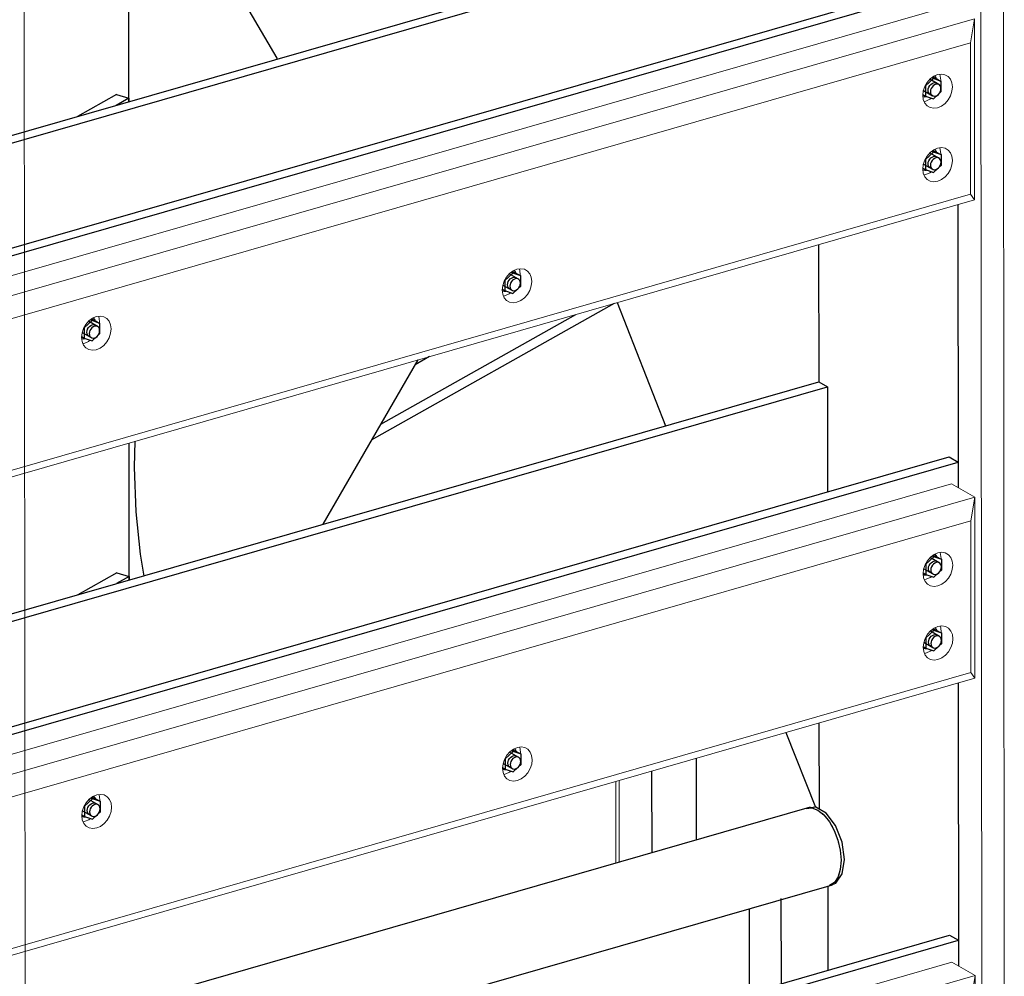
# Model space of a CAD drawing. Header units: millimetres. Extents: x -236694 to -141708, y -41476 to 103952.
# Tile 37 of 103: x -184051 to -182829, y -37841 to -36654. Entities that reach past the tile are written whole.
import ezdxf

# ---------------------------------------------------------------- set-up
doc = ezdxf.new("R2010")
doc.units = ezdxf.units.MM
for name, color, linetype, lineweight in [('N-CO-BC-BETONVORM-G', 50, 'Continuous', 25), ('N-CO-KC-KUNSTSTOFVORM-G', 7, 'Continuous', 13), ('N-CO-SC-STAALVORM-G', 10, 'Continuous', 25), ('X-XX-AL-VERWIJZING_DOORSNEDE-G-5', 8, 'Continuous', 18)]:
    doc.layers.add(name, color=color, linetype=linetype, lineweight=lineweight)

# ---------------------------------------------------------------- blocks, each defined once
blk = doc.blocks.new('SF_Stalen afdekplaat12 - SF_Stalen afdekplaat-3672453-3D dubbel geleidewerk')
at = {"layer": 'N-CO-SC-STAALVORM-G'}
for points in [[(-236258.8, -36570.9, 0), (-236261.4, -36546.5, 0), (-236274.2, -36479.7, 0), (-236294.9, -36413.5, 0), (-236295.9, -36410.9, 0)], [(-236287, -36408.4, 0), (-236286.4, -36410.1, 0), (-236265.6, -36476.3, 0), (-236252.9, -36543, 0), (-236250.2, -36568.4, 0)], [(-236790.6, -36553.2, 0), (-236781.7, -36578.7, 0), (-236753.5, -36642.4, 0), (-236718.8, -36701.7, 0), (-236718.2, -36702.6, 0)]]:
    blk.add_polyline3d(points, dxfattribs=at)
blk = doc.blocks.new('GM_Hakorit_2850 - GM_Hakorit_2850-3594086-3D dubbel geleidewerk')
at = {"layer": 'N-CO-KC-KUNSTSTOFVORM-G'}
for p, q in [((-235846, -35461), (-235843.9, -38064.3)), ((-235818.1, -35481.2), (-235816.1, -38048)), ((-235873.4, -37234.5), (-235873.7, -36883.3)), ((-235872.9, -37828.2), (-235873.2, -37477))]:
    blk.add_line(p, q, dxfattribs=at)
blk = doc.blocks.new('GM_Hakorit_3820 - GM_Hakorit_3820-V49-3D dubbel geleidewerk')
at = {"layer": 'N-CO-KC-KUNSTSTOFVORM-G'}
for p, q in [((-236253.2, -37586.4), (-236253.2, -37687.8)), ((-236298.2, -37599.3), (-236298.1, -37700.8)), ((-236293.7, -37598.1), (-236293.7, -37699.5))]:
    blk.add_line(p, q, dxfattribs=at)
blk = doc.blocks.new('GM_Hakorit_2695 - GM_Hakorit_2695-V71-3D dubbel geleidewerk')
at = {"layer": 'N-CO-KC-KUNSTSTOFVORM-G'}
for p, q in [((-238084.1, -37269.8), (-235882, -36636)), ((-235853.2, -36652.6), (-238055.3, -37286.4)), ((-235858, -36682.3), (-235853.2, -36652.6)), ((-235853.2, -36652.6), (-235853, -36877.3)), ((-235858, -36682.3), (-238027.4, -37306.6)), ((-235857.9, -36870.4), (-235858, -36682.3)), ((-235894.9, -36729.9), (-235894.9, -36728.8)), ((-235894.8, -36821.2), (-235894.8, -36820.2)), ((-235857.9, -36870.4), (-238027.3, -37494.8)), ((-235853, -36877.3), (-235857.9, -36870.4)), ((-235853, -36877.3), (-238055.1, -37511.1)), ((-236416.7, -36971.4), (-236416.7, -36970.4)), ((-236938.7, -37030.3), (-236938.7, -37029.2))]:
    blk.add_line(p, q, dxfattribs=at)
for points in [[(-235917.2, -36747.7, 0), (-235916.6, -36742.2, 0), (-235914.8, -36736.7, 0), (-235911.8, -36731.6, 0), (-235908, -36727.3, 0), (-235903.6, -36723.9, 0), (-235898.8, -36721.9, 0), (-235894.1, -36721.2, 0), (-235889.7, -36722, 0), (-235885.8, -36724.2, 0), (-235882.9, -36727.6, 0), (-235881.1, -36732, 0), (-235880.4, -36737.1, 0)], [(-235894.9, -36728.8, 0), (-235895.5, -36723.7, 0), (-235896.2, -36721.4, 0)], [(-235880.4, -36737.1, 0), (-235881.1, -36742.6, 0), (-235882.9, -36748.1, 0), (-235885.8, -36753.2, 0), (-235889.6, -36757.6, 0), (-235894.1, -36760.9, 0), (-235898.8, -36763, 0), (-235903.6, -36763.6, 0), (-235908, -36762.9, 0), (-235911.8, -36760.7, 0), (-235914.7, -36757.3, 0), (-235916.6, -36752.9, 0), (-235917.2, -36747.7, 0)], [(-235915.7, -36755.2, 0), (-235913.2, -36754.7, 0), (-235908.5, -36752.6, 0), (-235906.5, -36751.3, 0)], [(-235917.1, -36839.1, 0), (-235916.5, -36833.6, 0), (-235914.7, -36828.1, 0), (-235911.8, -36823, 0), (-235908, -36818.6, 0), (-235903.5, -36815.3, 0), (-235898.8, -36813.2, 0), (-235894, -36812.5, 0), (-235889.6, -36813.3, 0), (-235885.8, -36815.5, 0), (-235882.8, -36818.9, 0), (-235881, -36823.3, 0), (-235880.4, -36828.5, 0)], [(-235894.8, -36820.2, 0), (-235895.4, -36815, 0), (-235896.2, -36812.8, 0)], [(-235880.4, -36828.5, 0), (-235881, -36834, 0), (-235882.8, -36839.5, 0), (-235885.7, -36844.6, 0), (-235889.6, -36848.9, 0), (-235894, -36852.3, 0), (-235898.7, -36854.3, 0), (-235903.5, -36855, 0), (-235907.9, -36854.2, 0), (-235911.7, -36852, 0), (-235914.7, -36848.6, 0), (-235916.5, -36844.2, 0), (-235917.1, -36839.1, 0)], [(-235915.6, -36846.5, 0), (-235913.2, -36846, 0), (-235908.4, -36844, 0), (-235906.4, -36842.7, 0)], [(-236439.1, -36989.3, 0), (-236438.4, -36983.8, 0), (-236436.6, -36978.3, 0), (-236433.7, -36973.2, 0), (-236429.9, -36968.8, 0), (-236425.5, -36965.5, 0), (-236420.7, -36963.4, 0), (-236415.9, -36962.8, 0), (-236411.5, -36963.5, 0), (-236407.7, -36965.7, 0), (-236404.8, -36969.1, 0), (-236402.9, -36973.5, 0), (-236402.3, -36978.7, 0)], [(-236416.7, -36970.4, 0), (-236417.3, -36965.2, 0), (-236418.1, -36963, 0)], [(-236402.3, -36978.7, 0), (-236402.9, -36984.2, 0), (-236404.8, -36989.7, 0), (-236407.7, -36994.8, 0), (-236411.5, -36999.1, 0), (-236415.9, -37002.5, 0), (-236420.7, -37004.5, 0), (-236425.4, -37005.2, 0), (-236429.9, -37004.4, 0), (-236433.7, -37002.3, 0), (-236436.6, -36998.8, 0), (-236438.4, -36994.4, 0), (-236439.1, -36989.3, 0)], [(-236437.6, -36996.8, 0), (-236435.1, -36996.2, 0), (-236430.3, -36994.2, 0), (-236428.4, -36992.9, 0)], [(-236961.1, -37048.1, 0), (-236960.4, -37042.6, 0), (-236958.6, -37037.1, 0), (-236955.7, -37032, 0), (-236951.9, -37027.7, 0), (-236947.5, -37024.4, 0), (-236942.7, -37022.3, 0), (-236937.9, -37021.6, 0), (-236933.5, -37022.4, 0), (-236929.7, -37024.6, 0), (-236926.8, -37028, 0), (-236924.9, -37032.4, 0), (-236924.3, -37037.5, 0)], [(-236938.7, -37029.2, 0), (-236939.3, -37024.1, 0), (-236940.1, -37021.8, 0)], [(-236924.3, -37037.5, 0), (-236924.9, -37043, 0), (-236926.8, -37048.5, 0), (-236929.7, -37053.6, 0), (-236933.5, -37058, 0), (-236937.9, -37061.3, 0), (-236942.7, -37063.4, 0), (-236947.4, -37064.1, 0), (-236951.9, -37063.3, 0), (-236955.7, -37061.1, 0), (-236958.6, -37057.7, 0), (-236960.4, -37053.3, 0), (-236961.1, -37048.1, 0)], [(-236959.6, -37055.6, 0), (-236957.1, -37055.1, 0), (-236952.3, -37053, 0), (-236950.4, -37051.7, 0)]]:
    blk.add_polyline3d(points, dxfattribs=at)
blk = doc.blocks.new('GM_Hakorit_2695 - GM_Hakorit_2695-V72-3D dubbel geleidewerk')
at = {"layer": 'N-CO-KC-KUNSTSTOFVORM-G'}
for p, q in [((-238083.7, -37863.5), (-235881.6, -37229.8)), ((-235881.6, -37229.8), (-235852.7, -37246.4)), ((-235852.7, -37246.4), (-238054.8, -37880.1)), ((-235857.5, -37276), (-235852.7, -37246.4)), ((-235852.7, -37246.4), (-235852.6, -37471.1)), ((-235857.5, -37276), (-238026.9, -37900.3)), ((-235857.4, -37464.2), (-235857.5, -37276)), ((-235894.4, -37323.6), (-235894.4, -37322.6)), ((-235894.3, -37414.9), (-235894.3, -37413.9)), ((-235857.4, -37464.2), (-238026.8, -38088.5)), ((-235852.6, -37471.1), (-235857.4, -37464.2)), ((-235852.6, -37471.1), (-238054.7, -38104.8)), ((-236416.3, -37565.1), (-236416.2, -37564.1)), ((-236938.3, -37624), (-236938.2, -37623))]:
    blk.add_line(p, q, dxfattribs=at)
for points in [[(-235916.7, -37341.5, 0), (-235916.1, -37336, 0), (-235914.3, -37330.5, 0), (-235911.4, -37325.4, 0), (-235907.6, -37321, 0), (-235903.1, -37317.7, 0), (-235898.4, -37315.6, 0), (-235893.6, -37314.9, 0), (-235889.2, -37315.7, 0), (-235885.4, -37317.9, 0), (-235882.4, -37321.3, 0), (-235880.6, -37325.7, 0), (-235880, -37330.9, 0)], [(-235894.4, -37322.6, 0), (-235895, -37317.4, 0), (-235895.8, -37315.2, 0)], [(-235880, -37330.9, 0), (-235880.6, -37336.4, 0), (-235882.4, -37341.9, 0), (-235885.3, -37347, 0), (-235889.1, -37351.3, 0), (-235893.6, -37354.6, 0), (-235898.3, -37356.7, 0), (-235903.1, -37357.4, 0), (-235907.5, -37356.6, 0), (-235911.3, -37354.4, 0), (-235914.3, -37351, 0), (-235916.1, -37346.6, 0), (-235916.7, -37341.5, 0)], [(-235915.2, -37348.9, 0), (-235912.8, -37348.4, 0), (-235908, -37346.3, 0), (-235906, -37345.1, 0)], [(-235916.7, -37432.8, 0), (-235916, -37427.3, 0), (-235914.2, -37421.8, 0), (-235911.3, -37416.7, 0), (-235907.5, -37412.4, 0), (-235903.1, -37409, 0), (-235898.3, -37407, 0), (-235893.5, -37406.3, 0), (-235889.1, -37407.1, 0), (-235885.3, -37409.2, 0), (-235882.4, -37412.7, 0), (-235880.5, -37417.1, 0), (-235879.9, -37422.2, 0)], [(-235894.3, -37413.9, 0), (-235894.9, -37408.8, 0), (-235895.7, -37406.5, 0)], [(-235879.9, -37422.2, 0), (-235880.5, -37427.7, 0), (-235882.4, -37433.2, 0), (-235885.3, -37438.3, 0), (-235889.1, -37442.7, 0), (-235893.5, -37446, 0), (-235898.3, -37448.1, 0), (-235903, -37448.7, 0), (-235907.5, -37448, 0), (-235911.3, -37445.8, 0), (-235914.2, -37442.4, 0), (-235916, -37437.9, 0), (-235916.7, -37432.8, 0)], [(-235915.2, -37440.3, 0), (-235912.7, -37439.8, 0), (-235907.9, -37437.7, 0), (-235906, -37436.4, 0)], [(-236438.6, -37583, 0), (-236438, -37577.5, 0), (-236436.1, -37572, 0), (-236433.2, -37566.9, 0), (-236429.4, -37562.6, 0), (-236425, -37559.2, 0), (-236420.2, -37557.2, 0), (-236415.5, -37556.5, 0), (-236411, -37557.3, 0), (-236407.2, -37559.4, 0), (-236404.3, -37562.9, 0), (-236402.5, -37567.3, 0), (-236401.8, -37572.4, 0)], [(-236416.2, -37564.1, 0), (-236416.9, -37559, 0), (-236417.6, -37556.7, 0)], [(-236401.8, -37572.4, 0), (-236402.4, -37577.9, 0), (-236404.3, -37583.4, 0), (-236407.2, -37588.5, 0), (-236411, -37592.9, 0), (-236415.4, -37596.2, 0), (-236420.2, -37598.3, 0), (-236424.9, -37598.9, 0), (-236429.4, -37598.2, 0), (-236433.2, -37596, 0), (-236436.1, -37592.6, 0), (-236438, -37588.1, 0), (-236438.6, -37583, 0)], [(-236437.1, -37590.5, 0), (-236434.6, -37590, 0), (-236429.8, -37587.9, 0), (-236427.9, -37586.6, 0)], [(-236960.6, -37641.9, 0), (-236960, -37636.4, 0), (-236958.1, -37630.9, 0), (-236955.2, -37625.8, 0), (-236951.4, -37621.4, 0), (-236947, -37618.1, 0), (-236942.2, -37616, 0), (-236937.5, -37615.4, 0), (-236933, -37616.1, 0), (-236929.2, -37618.3, 0), (-236926.3, -37621.7, 0), (-236924.4, -37626.2, 0), (-236923.8, -37631.3, 0)], [(-236938.2, -37623, 0), (-236938.9, -37617.8, 0), (-236939.6, -37615.6, 0)], [(-236923.8, -37631.3, 0), (-236924.4, -37636.8, 0), (-236926.3, -37642.3, 0), (-236929.2, -37647.4, 0), (-236933, -37651.7, 0), (-236937.4, -37655.1, 0), (-236942.2, -37657.1, 0), (-236946.9, -37657.8, 0), (-236951.4, -37657, 0), (-236955.2, -37654.9, 0), (-236958.1, -37651.4, 0), (-236960, -37647, 0), (-236960.6, -37641.9, 0)], [(-236959.1, -37649.4, 0), (-236956.6, -37648.8, 0), (-236951.8, -37646.8, 0), (-236949.9, -37645.5, 0)]]:
    blk.add_polyline3d(points, dxfattribs=at)
blk = doc.blocks.new('GM_Hakorit_2695 - GM_Hakorit_2695-V70-3D dubbel geleidewerk')
at = {"layer": 'N-CO-KC-KUNSTSTOFVORM-G'}
for p, q in [((-238085.1, -36082.3), (-235883, -35448.6)), ((-235883, -35448.6), (-235854.2, -35465.2)), ((-235854.2, -35465.2), (-238056.3, -36098.9)), ((-235859, -35494.8), (-235854.2, -35465.2)), ((-235854.2, -35465.2), (-235854, -35689.9))]:
    blk.add_line(p, q, dxfattribs=at)
blk = doc.blocks.new('GM_Bouten_Moeren_Zeskant - M16-V89-3D dubbel geleidewerk')
at = {"layer": 'N-CO-SC-STAALVORM-G'}
for p, q in [((-236947.9, -37027.2), (-236957.7, -37036.3)), ((-236941, -37034.6), (-236952.2, -37028.1)), ((-236949.8, -37026.1), (-236947.9, -37027.2)), ((-236948.7, -37025.3), (-236945.6, -37026.4)), ((-236938.1, -37030.7), (-236947.9, -37027.2)), ((-236945.6, -37026.4), (-236938.1, -37030.7)), ((-236960.2, -37042), (-236949, -37048.4)), ((-236957.8, -37036.2), (-236957.7, -37036.3)), ((-236957.7, -37036.3), (-236957.7, -37049)), ((-236938.1, -37043.4), (-236938.1, -37030.7)), ((-236961, -37047.1), (-236957.7, -37049)), ((-236957.7, -37049), (-236947.9, -37052.5)), ((-236947.9, -37052.5), (-236942, -37047)), ((-236941.7, -37046.7), (-236938.1, -37043.4))]:
    blk.add_line(p, q, dxfattribs=at)
for points in [[(-236944.2, -37026.6, 0), (-236944.8, -37025.6, 0), (-236946.2, -37023.8, 0)], [(-236954.4, -37041.7, 0), (-236954.2, -37039.8, 0), (-236953.5, -37037.8, 0), (-236952.5, -37036, 0), (-236951.1, -37034.5, 0), (-236949.6, -37033.3, 0), (-236947.9, -37032.5, 0), (-236946.2, -37032.3, 0), (-236944.6, -37032.6, 0), (-236943.3, -37033.4, 0)], [(-236951.4, -37047, 0), (-236952.5, -37046.3, 0), (-236953.5, -37045.1, 0), (-236954.2, -37043.6, 0), (-236954.4, -37041.7, 0)], [(-236938.5, -37039.6, 0), (-236938.7, -37037.8, 0), (-236939.3, -37036.2, 0), (-236940.4, -37035, 0), (-236941.7, -37034.2, 0), (-236943.3, -37034, 0), (-236945, -37034.2, 0), (-236946.7, -37034.9, 0), (-236948.3, -37036.1, 0), (-236949.6, -37037.7, 0), (-236950.7, -37039.5, 0), (-236951.3, -37041.4, 0), (-236951.5, -37043.4, 0)], [(-236951.5, -37043.4, 0), (-236951.3, -37045.2, 0), (-236950.6, -37046.8, 0), (-236949.6, -37048, 0), (-236948.3, -37048.8, 0), (-236946.7, -37049.1, 0), (-236945, -37048.8, 0), (-236943.3, -37048.1, 0), (-236941.7, -37046.9, 0), (-236940.4, -37045.3, 0), (-236939.3, -37043.5, 0), (-236938.7, -37041.6, 0), (-236938.5, -37039.6, 0)], [(-236961, -37049.3, 0), (-236958.5, -37049.7, 0), (-236956.6, -37049.5, 0)]]:
    blk.add_polyline3d(points, dxfattribs=at)
blk = doc.blocks.new('GM_Bouten_Moeren_Zeskant - M16-V86-3D dubbel geleidewerk')
at = {"layer": 'N-CO-SC-STAALVORM-G'}
for p, q in [((-237470.2, -36675), (-237480, -36684.2)), ((-237472.1, -36673.9), (-237470.2, -36675)), ((-237471, -36673.1), (-237467.9, -36674.2)), ((-237460.4, -36678.5), (-237470.2, -36675)), ((-237467.9, -36674.2), (-237460.4, -36678.5)), ((-237480, -36684.2), (-237480, -36696.8)), ((-237463.3, -36682.4), (-237474.6, -36675.9)), ((-237460.4, -36691.2), (-237460.4, -36678.5)), ((-237483.3, -36694.9), (-237480, -36696.8)), ((-237482.6, -36689.8), (-237471.3, -36696.3)), ((-237480, -36696.8), (-237470.2, -36700.3)), ((-237470.2, -36700.3), (-237464.3, -36694.8)), ((-237464, -36694.5), (-237460.4, -36691.2))]:
    blk.add_line(p, q, dxfattribs=at)
for points in [[(-237466.6, -36674.4, 0), (-237467.1, -36673.4, 0), (-237468.6, -36671.6, 0)], [(-237476.7, -36689.5, 0), (-237476.5, -36687.6, 0), (-237475.9, -36685.6, 0), (-237474.8, -36683.8, 0), (-237473.5, -36682.3, 0), (-237471.9, -36681.1, 0), (-237470.2, -36680.4, 0), (-237468.5, -36680.1, 0), (-237466.9, -36680.4, 0), (-237465.6, -36681.2, 0)], [(-237460.8, -36687.4, 0), (-237461, -36685.6, 0), (-237461.7, -36684, 0), (-237462.7, -36682.8, 0), (-237464.1, -36682.1, 0), (-237465.6, -36681.8, 0), (-237467.3, -36682, 0), (-237469, -36682.8, 0), (-237470.6, -36683.9, 0), (-237471.9, -36685.5, 0), (-237473, -36687.3, 0), (-237473.6, -36689.2, 0), (-237473.9, -36691.2, 0)], [(-237473.9, -36691.2, 0), (-237473.6, -36693, 0), (-237473, -36694.6, 0), (-237471.9, -36695.8, 0), (-237470.6, -36696.6, 0), (-237469, -36696.9, 0), (-237467.3, -36696.6, 0), (-237465.6, -36695.9, 0), (-237464, -36694.7, 0), (-237462.7, -36693.2, 0), (-237461.7, -36691.3, 0), (-237461, -36689.4, 0), (-237460.8, -36687.4, 0)], [(-237483.3, -36697.1, 0), (-237480.9, -36697.5, 0), (-237478.9, -36697.3, 0)], [(-237473.5, -36694.9, 0), (-237474.8, -36694.2, 0), (-237475.9, -36692.9, 0), (-237476.5, -36691.4, 0), (-237476.7, -36689.5, 0)]]:
    blk.add_polyline3d(points, dxfattribs=at)
blk = doc.blocks.new('GM_Bouten_Moeren_Zeskant - M16-V90-3D dubbel geleidewerk')
at = {"layer": 'N-CO-SC-STAALVORM-G'}
for p, q in [((-235904, -36818.1), (-235913.8, -36827.3)), ((-235897.1, -36825.5), (-235907.9, -36819.3)), ((-235905.9, -36817), (-235904, -36818.1)), ((-235904.7, -36816.2), (-235901.6, -36817.3)), ((-235894.1, -36821.6), (-235904, -36818.1)), ((-235901.6, -36817.3), (-235894.1, -36821.6)), ((-235894.1, -36834.3), (-235894.1, -36821.6)), ((-235916.3, -36832.9), (-235905.1, -36839.4)), ((-235913.8, -36827.3), (-235913.7, -36839.9)), ((-235897.7, -36837.6), (-235894.1, -36834.3)), ((-235917, -36838), (-235913.7, -36839.9)), ((-235913.7, -36839.9), (-235903.9, -36843.4)), ((-235903.9, -36843.4), (-235898.1, -36837.9))]:
    blk.add_line(p, q, dxfattribs=at)
for points in [[(-235900.3, -36817.5, 0), (-235900.8, -36816.6, 0), (-235902, -36815, 0)], [(-235910.5, -36832.7, 0), (-235910.3, -36830.7, 0), (-235909.6, -36828.8, 0), (-235908.6, -36826.9, 0), (-235907.2, -36825.4, 0), (-235905.6, -36824.2, 0), (-235904, -36823.5, 0), (-235902.3, -36823.2, 0), (-235900.7, -36823.5, 0), (-235899.3, -36824.3, 0)], [(-235907.3, -36838, 0), (-235908.6, -36837.3, 0), (-235909.6, -36836.1, 0), (-235910.3, -36834.5, 0), (-235910.5, -36832.7, 0)], [(-235894.5, -36830.6, 0), (-235894.8, -36828.7, 0), (-235895.4, -36827.2, 0), (-235896.4, -36825.9, 0), (-235897.8, -36825.2, 0), (-235899.4, -36824.9, 0), (-235901.1, -36825.1, 0), (-235902.8, -36825.9, 0), (-235904.3, -36827.1, 0), (-235905.7, -36828.6, 0), (-235906.7, -36830.4, 0), (-235907.4, -36832.4, 0), (-235907.6, -36834.3, 0)], [(-235907.6, -36834.3, 0), (-235907.4, -36836.2, 0), (-235906.7, -36837.7, 0), (-235905.7, -36838.9, 0), (-235904.3, -36839.7, 0), (-235902.8, -36840, 0), (-235901.1, -36839.8, 0), (-235899.4, -36839, 0), (-235897.8, -36837.8, 0), (-235896.4, -36836.3, 0), (-235895.4, -36834.5, 0), (-235894.8, -36832.5, 0), (-235894.5, -36830.6, 0)], [(-235917, -36840.3, 0), (-235914.6, -36840.6, 0), (-235912.6, -36840.4, 0)]]:
    blk.add_polyline3d(points, dxfattribs=at)
blk = doc.blocks.new('GM_Bouten_Moeren_Zeskant - M16-V93-3D dubbel geleidewerk')
at = {"layer": 'N-CO-SC-STAALVORM-G'}
for p, q in [((-235903.5, -37411.9), (-235913.3, -37421)), ((-235896.6, -37419.3), (-235907.8, -37412.8)), ((-235905.4, -37410.8), (-235903.5, -37411.9)), ((-235904.2, -37410), (-235901.2, -37411.1)), ((-235893.7, -37415.4), (-235903.5, -37411.9)), ((-235901.2, -37411.1), (-235893.7, -37415.4)), ((-235893.7, -37428), (-235893.7, -37415.4)), ((-235916.6, -37431.8), (-235913.3, -37433.7)), ((-235915.8, -37426.6), (-235904.6, -37433.1)), ((-235913.3, -37421), (-235913.3, -37433.7)), ((-235903.5, -37437.2), (-235897.6, -37431.7)), ((-235897.3, -37431.4), (-235893.7, -37428)), ((-235913.3, -37433.7), (-235903.5, -37437.2))]:
    blk.add_line(p, q, dxfattribs=at)
for points in [[(-235910, -37426.4, 0), (-235909.8, -37424.4, 0), (-235909.1, -37422.5, 0), (-235908.1, -37420.7, 0), (-235906.7, -37419.1, 0), (-235905.2, -37418, 0), (-235903.5, -37417.2, 0), (-235901.8, -37417, 0), (-235900.2, -37417.3, 0), (-235898.9, -37418, 0)], [(-235894.1, -37424.3, 0), (-235894.3, -37422.5, 0), (-235894.9, -37420.9, 0), (-235896, -37419.7, 0), (-235897.3, -37418.9, 0), (-235898.9, -37418.6, 0), (-235900.6, -37418.9, 0), (-235902.3, -37419.6, 0), (-235903.9, -37420.8, 0), (-235905.2, -37422.3, 0), (-235906.3, -37424.2, 0), (-235906.9, -37426.1, 0), (-235907.1, -37428.1, 0)], [(-235899.8, -37411.3, 0), (-235900.4, -37410.3, 0), (-235901.5, -37408.7, 0)], [(-235906.8, -37431.8, 0), (-235908.1, -37431, 0), (-235909.1, -37429.8, 0), (-235909.8, -37428.2, 0), (-235910, -37426.4, 0)], [(-235907.1, -37428.1, 0), (-235906.9, -37429.9, 0), (-235906.2, -37431.5, 0), (-235905.2, -37432.7, 0), (-235903.9, -37433.5, 0), (-235902.3, -37433.7, 0), (-235900.6, -37433.5, 0), (-235898.9, -37432.8, 0), (-235897.3, -37431.6, 0), (-235896, -37430, 0), (-235894.9, -37428.2, 0), (-235894.3, -37426.3, 0), (-235894.1, -37424.3, 0)], [(-235916.6, -37434, 0), (-235914.1, -37434.4, 0), (-235912.4, -37434.2, 0)]]:
    blk.add_polyline3d(points, dxfattribs=at)
blk = doc.blocks.new('GM_Bouten_Moeren_Zeskant - M16-V94-3D dubbel geleidewerk')
at = {"layer": 'N-CO-SC-STAALVORM-G'}
for p, q in [((-235903.6, -37320.5), (-235913.4, -37329.7)), ((-235896.7, -37327.9), (-235907.9, -37321.4)), ((-235905.5, -37319.4), (-235903.6, -37320.5)), ((-235904.3, -37318.6), (-235901.2, -37319.7)), ((-235893.7, -37324), (-235903.6, -37320.5)), ((-235901.2, -37319.7), (-235893.7, -37324)), ((-235913.4, -37329.7), (-235913.3, -37342.3)), ((-235893.7, -37336.7), (-235893.7, -37324)), ((-235916.6, -37340.4), (-235913.3, -37342.3)), ((-235915.9, -37335.3), (-235904.7, -37341.8)), ((-235913.3, -37342.3), (-235903.5, -37345.8)), ((-235903.5, -37345.8), (-235897.6, -37340.3)), ((-235897.3, -37340), (-235893.7, -37336.7))]:
    blk.add_line(p, q, dxfattribs=at)
for points in [[(-235899.9, -37319.9, 0), (-235900.4, -37319, 0), (-235901.9, -37317.1, 0)], [(-235910.1, -37335.1, 0), (-235909.9, -37333.1, 0), (-235909.2, -37331.2, 0), (-235908.2, -37329.3, 0), (-235906.8, -37327.8, 0), (-235905.2, -37326.6, 0), (-235903.5, -37325.9, 0), (-235901.9, -37325.6, 0), (-235900.3, -37325.9, 0), (-235898.9, -37326.7, 0)], [(-235906.9, -37340.4, 0), (-235908.2, -37339.7, 0), (-235909.2, -37338.5, 0), (-235909.9, -37336.9, 0), (-235910.1, -37335.1, 0)], [(-235894.1, -37333, 0), (-235894.3, -37331.1, 0), (-235895, -37329.6, 0), (-235896, -37328.3, 0), (-235897.4, -37327.6, 0), (-235899, -37327.3, 0), (-235900.7, -37327.5, 0), (-235902.4, -37328.3, 0), (-235903.9, -37329.5, 0), (-235905.3, -37331, 0), (-235906.3, -37332.8, 0), (-235907, -37334.8, 0), (-235907.2, -37336.7, 0)], [(-235907.2, -37336.7, 0), (-235907, -37338.5, 0), (-235906.3, -37340.1, 0), (-235905.3, -37341.3, 0), (-235903.9, -37342.1, 0), (-235902.3, -37342.4, 0), (-235900.7, -37342.1, 0), (-235899, -37341.4, 0), (-235897.4, -37340.2, 0), (-235896, -37338.7, 0), (-235895, -37336.9, 0), (-235894.3, -37334.9, 0), (-235894.1, -37333, 0)], [(-235916.6, -37342.7, 0), (-235914.2, -37343, 0), (-235912.4, -37342.9, 0)]]:
    blk.add_polyline3d(points, dxfattribs=at)
blk = doc.blocks.new('GM_Haalbuis_2500 - GM_Haalbuis_2500-V166-3D dubbel geleidewerk')
at = {"layer": 'N-CO-SC-STAALVORM-G'}
for p, q in [((-236061.2, -37632.6), (-238103.9, -38220.5)), ((-236057.1, -37631.4), (-236061.2, -37632.6)), ((-236059.3, -37632.2), (-236061.2, -37632.6)), ((-236052.9, -37632.6), (-236053.8, -37632.4)), ((-236040.9, -37639.8), (-236041.8, -37639)), ((-238076.3, -38316.6), (-236033.5, -37728.7)), ((-236033.5, -37728.7), (-236029.4, -37727.5)), ((-236092.6, -37850.2), (-236092.7, -37744.7)), ((-236132.6, -37757.1), (-236132.6, -37861.8))]:
    blk.add_line(p, q, dxfattribs=at)
for points in [[(-236061.8, -37632.8, 0), (-236054.8, -37632.2, 0), (-236047.4, -37634.9, 0), (-236039.9, -37640.8, 0), (-236032.9, -37649.4, 0), (-236027, -37660.1, 0), (-236022.4, -37672.2, 0), (-236019.5, -37684.8, 0), (-236018.5, -37697.2, 0)], [(-236014.4, -37696, 0), (-236017.3, -37674.6, 0), (-236025.3, -37654.1, 0), (-236036.9, -37638.6, 0), (-236049.7, -37631.2, 0), (-236059.6, -37632.4, 0)], [(-236028.6, -37656.7, 0), (-236029.4, -37655.3, 0), (-236030.3, -37653.6, 0)], [(-236020.9, -37677.7, 0), (-236021.4, -37675.8, 0), (-236021.7, -37674.6, 0)], [(-236018.5, -37697.2, 0), (-236019.5, -37708.5, 0), (-236022.3, -37717.8, 0), (-236026.9, -37724.7, 0), (-236032.9, -37728.5, 0), (-236033.5, -37728.7, 0)], [(-236031.3, -37727.9, 0), (-236025.2, -37725.5, 0), (-236017.3, -37714.2, 0), (-236014.4, -37696, 0)], [(-236021.7, -37716.2, 0), (-236021.3, -37715.4, 0), (-236020.9, -37714, 0)], [(-236032, -37728.1, 0), (-236029.3, -37726.7, 0), (-236028.6, -37726.1, 0)]]:
    blk.add_polyline3d(points, dxfattribs=at)

msp = doc.modelspace()

# ---------------------------------------------------------------- linework, layer by layer
at = {"layer": 'N-CO-SC-STAALVORM-G'}
for p, q in [((-185070.4, -37088.1), (-183059.6, -36509.4)), ((-185056.8, -37093.6), (-183048.7, -36515.7)), ((-183915.1, -36755.6), (-183915.2, -36585.5)), ((-185105.1, -37247.5), (-182886.7, -36609)), ((-185102.9, -37237.4), (-182897.6, -36602.7)), ((-183930.5, -36746.7), (-183978.7, -36773.9)), ((-183930.5, -36746.7), (-183915.1, -36751.3)), ((-183915.1, -36751.3), (-183930.8, -36760.1)), ((-183915.1, -36751.3), (-183915.1, -36755.6)), ((-182886.4, -36883.3), (-182886.2, -37234.5)), ((-183059.3, -36933), (-183059.1, -37103.1)), ((-183309.3, -37005), (-183249.3, -37157.8)), ((-183313.1, -37006.1), (-183614.3, -37175.8)), ((-183361, -37019.9), (-183602.9, -37156.2)), ((-183673.9, -37280.1), (-183556.1, -37076)), ((-183542.1, -37072), (-183560, -37082.1)), ((-185069.9, -37681.8), (-183059.1, -37103.1)), ((-183059.1, -37103.1), (-183048.2, -37109.4)), ((-185056.4, -37687.4), (-183048.2, -37109.4)), ((-183048.2, -37109.4), (-183048.1, -37239.9)), ((-183914.6, -37349.3), (-183914.8, -37179.2)), ((-183907.8, -37176.9), (-183908.4, -37209.2)), ((-185102.4, -37831.1), (-182897.1, -37196.4)), ((-182897.1, -37196.4), (-182886.2, -37202.8)), ((-185104.6, -37841.2), (-182886.2, -37202.8)), ((-182886.2, -37202.8), (-182886.2, -37234.5)), ((-183930, -37340.5), (-183978.2, -37367.6)), ((-183914.6, -37345), (-183930.3, -37353.8)), ((-183930, -37340.5), (-183914.6, -37345)), ((-183914.6, -37345), (-183914.6, -37349.3)), ((-182886, -37477), (-182885.7, -37828.2)), ((-183058.8, -37526.8), (-183058.7, -37633.4)), ((-183099.7, -37538.6), (-183063.2, -37631.4)), ((-183211.2, -37570.6), (-183211.1, -37672.1)), ((-183265.9, -37687.8), (-183266, -37586.4)), ((-183047.7, -37729.1), (-183047.6, -37833.6)), ((-185104.1, -38435), (-182885.7, -37796.5)), ((-185101.9, -38424.9), (-182896.7, -37790.2)), ((-182896.7, -37790.2), (-182885.7, -37796.5)), ((-182885.7, -37796.5), (-182885.7, -37828.2))]:
    msp.add_line(p, q, dxfattribs=at)
msp.add_polyline3d([(-183908.4, -37209.2, 0), (-183906.5, -37264.5, 0), (-183901, -37317.2, 0), (-183896.4, -37344.7, 0)], dxfattribs=at)
at = {"layer": 'X-XX-AL-VERWIJZING_DOORSNEDE-G-5'}
msp.add_line((-184041, -41475.8), (-184045.2, -36219.4), dxfattribs=at)

# ---------------------------------------------------------------- block references
at = {"layer": 'N-CO-BC-BETONVORM-G'}
for name, p in [('GM_Hakorit_3820 - GM_Hakorit_3820-V49-3D dubbel geleidewerk', (52987.2, 0)), ('GM_Hakorit_2850 - GM_Hakorit_2850-3594086-3D dubbel geleidewerk', (52987.2, 0)), ('SF_Stalen afdekplaat12 - SF_Stalen afdekplaat-3672453-3D dubbel geleidewerk', (52987.2, 0)), ('GM_Hakorit_2695 - GM_Hakorit_2695-V71-3D dubbel geleidewerk', (52987.2, 0)), ('GM_Bouten_Moeren_Zeskant - M16-V86-3D dubbel geleidewerk', (54553.4, -51.8)), ('GM_Bouten_Moeren_Zeskant - M16-V90-3D dubbel geleidewerk', (52987.2, 0)), ('GM_Bouten_Moeren_Zeskant - M16-V86-3D dubbel geleidewerk', (54031.6, -293.3)), ('GM_Bouten_Moeren_Zeskant - M16-V89-3D dubbel geleidewerk', (52987.2, 0)), ('GM_Hakorit_2695 - GM_Hakorit_2695-V72-3D dubbel geleidewerk', (52987.2, 0)), ('GM_Bouten_Moeren_Zeskant - M16-V94-3D dubbel geleidewerk', (52987.2, 0)), ('GM_Bouten_Moeren_Zeskant - M16-V93-3D dubbel geleidewerk', (52987.2, 0)), ('GM_Bouten_Moeren_Zeskant - M16-V86-3D dubbel geleidewerk', (54032, -887.1)), ('GM_Bouten_Moeren_Zeskant - M16-V86-3D dubbel geleidewerk', (53510, -945.9)), ('GM_Haalbuis_2500 - GM_Haalbuis_2500-V166-3D dubbel geleidewerk', (52987.2, 0)), ('GM_Hakorit_2695 - GM_Hakorit_2695-V70-3D dubbel geleidewerk', (52989.1, -2375))]:
    msp.add_blockref(name, p, dxfattribs=at)

doc.saveas('drawing.dxf')
